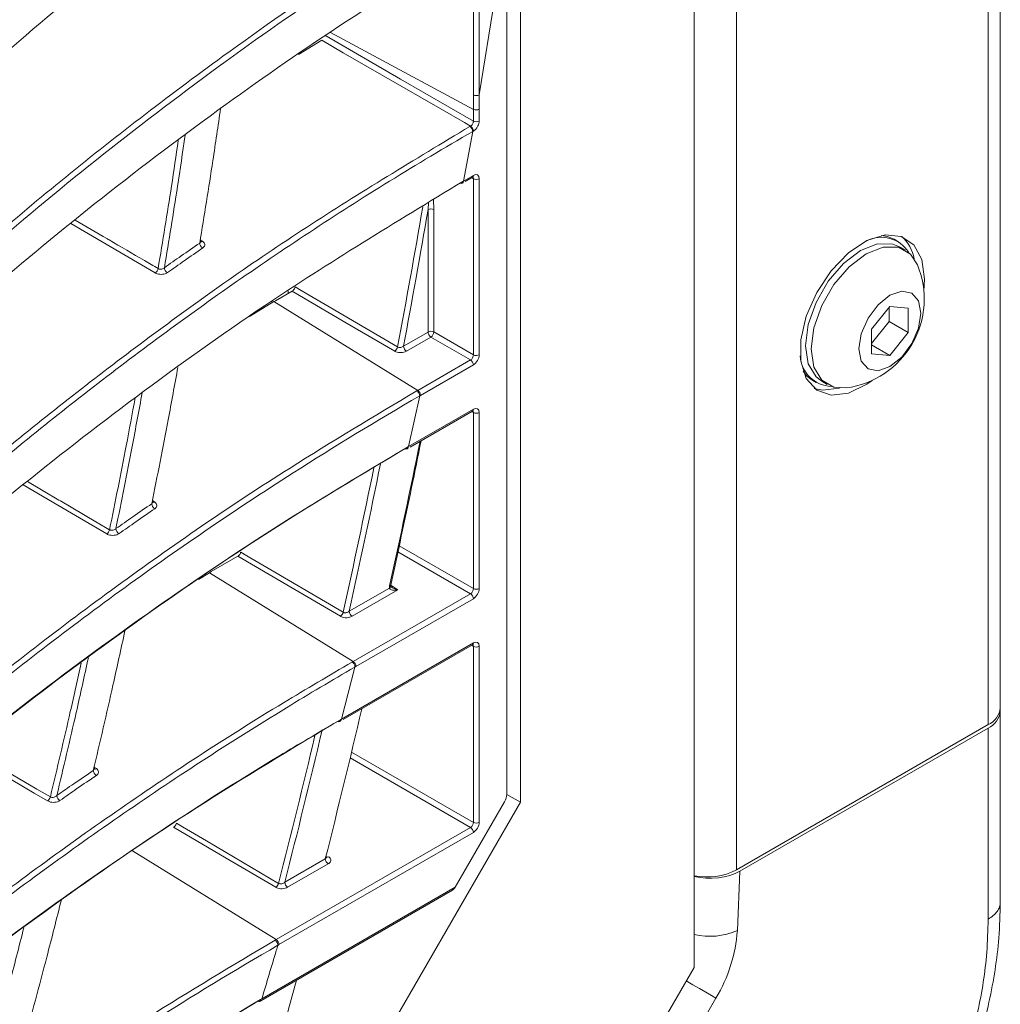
# Model space of a CAD drawing. Header units: millimetres. Extents: x 0 to 1118, y 0 to 864.
# Tile 243 of 256: x 309 to 321, y 663 to 675. Entities that reach past the tile are written whole.
import ezdxf

# ---------------------------------------------------------------- set-up
doc = ezdxf.new("R2010")
doc.units = ezdxf.units.MM

msp = doc.modelspace()

# ---------------------------------------------------------------- linework, layer by layer
at = {"color": 7, "linetype": 'Continuous', "lineweight": 15}
for p, q in [((320.6644, 712.941), (320.6644, 666.6023)), ((316.9712, 663.4702), (316.9712, 711.5699)), ((314.8749, 677.1895), (314.8749, 665.4638)), ((314.7111, 676.0386), (314.7111, 665.5556)), ((312.4799, 674.6544), (312.1983, 674.4833)), ((314.1815, 672.9515), (314.1898, 672.9563)), ((314.2106, 672.9514), (314.2977, 673.0017)), ((319.4284, 672.2286), (319.386, 672.2531)), ((319.5149, 672.1253), (319.4477, 672.1641)), ((312.1233, 671.6284), (311.9212, 671.5117)), ((312.0743, 671.6301), (312.0743, 671.6001)), ((311.9034, 671.5014), (311.6099, 671.3239)), ((311.869, 671.5014), (311.8879, 671.492)), ((311.9212, 671.5117), (311.9034, 671.5014)), ((319.3325, 671.4427), (319.1115, 671.1678)), ((319.3237, 671.261), (319.3237, 671.4317)), ((319.5535, 671.4229), (319.3325, 671.4427)), ((319.5535, 671.1283), (319.5535, 671.4229)), ((319.1116, 670.9971), (319.3237, 671.261)), ((319.3237, 671.261), (319.5535, 671.1283)), ((319.1115, 671.1678), (319.1115, 670.8732)), ((319.3325, 670.8534), (319.5535, 671.1283)), ((319.1115, 670.981), (319.3325, 670.8534)), ((319.1115, 670.8732), (319.3325, 670.8534)), ((318.4023, 670.5492), (318.4447, 670.5247)), ((318.5103, 670.5402), (318.5774, 670.5015)), ((313.5455, 669.7472), (314.2977, 670.1815)), ((311.4692, 668.4305), (311.1461, 668.2439)), ((311.1245, 668.2315), (310.9946, 668.1498)), ((311.1245, 668.2315), (311.1461, 668.2439)), ((312.737, 666.4601), (314.2977, 667.3612)), ((320.6644, 666.5615), (320.6644, 666.6023)), ((320.6644, 666.5615), (320.6644, 664.2549)), ((317.4824, 664.6459), (320.5179, 666.3982)), ((317.5241, 664.6291), (320.5179, 666.3574)), ((314.8749, 665.4638), (314.7111, 665.5565)), ((314.8749, 665.4638), (309.9903, 657.0036)), ((314.6852, 665.4685), (314.0903, 664.438)), ((311.7443, 663.0668), (314.0554, 664.401)), ((313.2156, 656.9654), (316.9712, 663.4702)), ((311.7074, 663.061), (311.0278, 662.6485))]:
    msp.add_line(p, q, dxfattribs=at)
at = {"color": 9, "linetype": 'Continuous', "lineweight": 0}
for p, q in [((320.5179, 666.3982), (320.5179, 712.7369)), ((317.4824, 710.9846), (317.4824, 664.6459)), ((314.3787, 673.9957), (314.711, 676.0385)), ((314.3093, 673.8214), (312.5846, 674.7498)), ((314.3788, 673.9959), (314.3788, 673.8221)), ((314.3093, 673.6799), (314.3093, 673.8214)), ((314.3788, 673.8221), (314.3788, 673.6806)), ((314.1898, 672.9563), (314.3, 673.5535)), ((314.2658, 673.614), (314.274, 673.6187)), ((314.3081, 673.5582), (314.3, 673.5535)), ((314.1898, 672.9563), (314.3081, 673.0246)), ((314.3093, 672.9831), (314.2858, 672.9949)), ((314.3093, 670.8596), (314.3093, 672.9831)), ((314.3788, 672.9838), (314.3788, 670.8603)), ((313.8274, 672.7295), (313.8311, 672.612)), ((313.7616, 671.135), (313.7616, 672.6113)), ((313.8311, 672.612), (313.8311, 671.1357)), ((311.0133, 672.2484), (311.0421, 672.2291)), ((311.9034, 671.5014), (313.6371, 670.4307)), ((313.4659, 670.9643), (313.7616, 671.135)), ((313.8311, 671.1357), (314.3093, 670.8596)), ((313.7958, 671.0745), (313.5001, 670.9038)), ((314.274, 670.7984), (313.7958, 671.0745)), ((313.6371, 670.4307), (314.274, 670.7984)), ((314.3081, 670.7379), (313.6712, 670.3702)), ((313.6271, 670.425), (313.6371, 670.4307)), ((313.5247, 669.7521), (313.6613, 670.3645)), ((313.6712, 670.3702), (313.6613, 670.3645)), ((313.5247, 669.7521), (314.3081, 670.2043)), ((314.3093, 670.1628), (314.2858, 670.1746)), ((314.3093, 668.0393), (314.3093, 670.1628)), ((314.3788, 670.1635), (314.3788, 668.04)), ((310.4368, 669.1032), (310.465, 669.0841)), ((313.4132, 668.5566), (314.3093, 668.0393)), ((314.274, 667.9781), (313.3977, 668.484)), ((311.0624, 668.1924), (311.0601, 668.1936)), ((312.8581, 667.1608), (311.1245, 668.2315)), ((312.811, 667.7659), (313.2959, 668.0458)), ((313.2959, 668.0458), (313.2987, 668.0729)), ((313.3121, 668.082), (313.3975, 668.0243)), ((313.3975, 668.0243), (312.8451, 667.7054)), ((312.8581, 667.1608), (314.274, 667.9781)), ((314.3081, 667.9176), (312.8923, 667.1003)), ((312.7162, 666.465), (314.3081, 667.3841)), ((314.3093, 667.3425), (314.2858, 667.3543)), ((314.3093, 665.219), (314.3093, 667.3425)), ((314.3788, 667.3432), (314.3788, 665.2197)), ((312.8463, 667.1539), (312.8581, 667.1608)), ((312.8923, 667.1003), (312.8805, 667.0935)), ((312.7162, 666.465), (312.8805, 667.0935)), ((320.5179, 664.0511), (320.5179, 666.3574)), ((312.8391, 666.0678), (314.3093, 665.219)), ((314.274, 665.1578), (312.8219, 665.9961)), ((309.7329, 665.8864), (309.7608, 665.8676)), ((311.9297, 663.8045), (314.274, 665.1578)), ((314.3081, 665.0973), (311.9638, 663.744)), ((311.9297, 663.8045), (310.1961, 664.8752)), ((312.0341, 664.4971), (312.5225, 664.779)), ((312.5566, 664.7185), (312.0683, 664.4366)), ((317.5241, 664.6291), (317.4926, 663.9159)), ((311.756, 663.0904), (314.0903, 664.438)), ((311.9157, 663.7964), (311.9297, 663.8045)), ((311.9638, 663.744), (311.9497, 663.7358)), ((317.2349, 663.0988), (313.7158, 657.0036))]:
    msp.add_line(p, q, dxfattribs=at)
at = {"color": 9, "linetype": 'Continuous', "lineweight": 0, "flags": 128}
for points in [[(312.5152, 674.7156), (313.4312, 674.1868), (314.3093, 673.6799)], [(314.274, 673.6187), (314.2009, 673.6609), (313.9085, 673.8297), (312.7391, 674.5048), (312.4799, 674.6544)], [(314.3093, 673.8214), (314.3093, 673.903), (314.3093, 673.9949)], [(310.4711, 671.8476), (310.3052, 671.9446), (309.8787, 672.1941), (309.4541, 672.4424)], [(313.3597, 670.9043), (312.7598, 671.2556), (312.1233, 671.6284)], [(312.1577, 671.6794), (312.2302, 671.6368), (312.5206, 671.4668), (313.394, 670.9552)], [(309.8861, 668.6991), (309.722, 668.7954), (309.2943, 669.0462), (308.8769, 669.2909)], [(308.9285, 669.3311), (309.3085, 669.1083), (309.3286, 669.0965), (309.7563, 668.8457), (309.9205, 668.7494)], [(312.704, 667.7054), (312.1048, 668.0573), (311.4692, 668.4305)], [(311.5031, 668.4794), (311.5756, 668.4368), (311.8655, 668.2666), (312.7379, 667.7543)], [(309.172, 665.4782), (309.0099, 665.5735), (308.5807, 665.8258), (308.1792, 666.0618)], [(308.2283, 666.101), (308.5945, 665.8856), (308.6145, 665.8739), (309.0437, 665.6216), (309.2058, 665.5262)], [(310.7262, 665.2088), (310.7986, 665.1662), (311.0882, 664.9957), (311.9595, 664.4829)], [(311.9261, 664.4361), (311.3276, 664.7884), (310.6928, 665.162)], [(317.2349, 663.0988), (317.1793, 663.1309), (317.1123, 663.1696), (317.0364, 663.2134), (316.9546, 663.2607), (316.8763, 663.3059)]]:
    msp.add_lwpolyline(points, dxfattribs=at)
at = {"color": 7, "linetype": 'Continuous', "lineweight": 15, "flags": 128}
for points in [[(319.742, 671.6311), (319.7515, 671.7736), (319.7181, 672.0101), (319.6209, 672.187), (319.4686, 672.2886), (319.2747, 672.306), (319.0563, 672.2375), (318.833, 672.0892), (318.6245, 671.8744), (318.4494, 671.6121), (318.3233, 671.3256), (318.2573, 671.0403), (318.2573, 670.7817), (318.3233, 670.5727), (318.4494, 670.4319), (318.6245, 670.3717), (318.833, 670.3976), (319.0563, 670.5072), (319.119, 670.5519)], [(319.2296, 672.2985), (319.303, 672.287), (319.386, 672.2531)], [(318.5103, 670.5402), (318.4427, 670.5926), (318.3485, 670.7516), (318.3161, 670.9695), (318.3485, 671.2247), (318.4427, 671.4925), (318.5893, 671.7465), (318.7741, 671.9619), (318.979, 672.1177), (319.1838, 672.1985), (319.3686, 672.1964), (319.4477, 672.1641)], [(318.8084, 670.4615), (318.6565, 670.4691), (318.5098, 670.5538), (318.4157, 670.7129), (318.3832, 670.9307), (318.4157, 671.186), (318.5098, 671.4537), (318.6565, 671.7077), (318.8413, 671.9232), (319.0461, 672.0789), (319.251, 672.1597), (319.4358, 672.1576), (319.5825, 672.0729), (319.6649, 671.9453)], [(319.7057, 671.3635), (319.6773, 671.1822), (319.5964, 670.9957), (319.4753, 670.8324), (319.3325, 670.7171), (319.1897, 670.6675), (319.0686, 670.691), (318.9877, 670.7841), (318.9593, 670.9326), (318.9877, 671.1139), (319.0686, 671.3004), (319.1897, 671.4638), (319.3325, 671.579), (319.4753, 671.6286), (319.5964, 671.6051), (319.6773, 671.512), (319.7057, 671.3635)], [(318.4023, 670.5492), (318.3313, 670.6041), (318.2848, 670.6619)], [(318.4186, 670.4549), (318.5185, 670.4329), (318.7253, 670.4583)]]:
    msp.add_lwpolyline(points, dxfattribs=at)
at = {"color": 9, "linetype": 'Continuous', "lineweight": 0}
for centre, radius, start, end in [((314.3434, 673.8907), 0.0772, 243.84954, 297.29954), ((314.3434, 673.7492), 0.0772, 243.84954, 297.29954), ((314.231, 673.5546), 0.0772, 2.69482, 56.1516), ((314.2843, 673.0216), 0.024, 304.07664, 7.23213), ((314.3434, 673.0524), 0.0772, 243.84954, 297.29954), ((215.8648, 689.3342), 99.2458, 349.328001, 350.320342), ((215.7406, 689.36), 99.4416, 349.339432, 350.303572), ((313.7971, 672.5426), 0.0772, 63.85099, 117.30813), ((311.0783, 672.2119), 0.0714, 182.4772, 241.28641), ((311.0278, 672.2501), 0.0255, 240.56167, 304.22313), ((310.4243, 671.9163), 0.0831, 304.25861, 348.73481), ((310.6514, 671.9134), 0.0706, 182.42342, 241.99729), ((313.7971, 671.0664), 0.0772, 63.85099, 117.30813), ((313.8388, 671.1386), 0.0772, 182.68904, 236.15289), ((313.7494, 671.142), 0.0819, 304.45602, 355.54274), ((313.3127, 670.9729), 0.0831, 304.34994, 347.70771), ((313.5431, 670.9679), 0.0772, 182.68904, 236.15289), ((314.231, 670.7343), 0.0772, 2.69405, 56.15298), ((314.3434, 670.9289), 0.0772, 243.84954, 297.29954), ((313.5941, 670.3666), 0.0772, 2.69405, 56.15298), ((314.2843, 670.2013), 0.024, 304.12199, 7.18964), ((314.3434, 670.2322), 0.0772, 243.84954, 297.29954), ((210.9027, 690.5169), 104.8268, 347.636963, 348.610764), ((210.9861, 690.2877), 104.217, 347.513157, 348.493042), ((310.5004, 669.0664), 0.0715, 182.27309, 241.15674), ((310.4507, 669.1052), 0.0255, 240.54037, 304.22361), ((310.0674, 668.7654), 0.0707, 182.20499, 241.86258), ((309.8394, 668.7679), 0.0831, 304.20179, 347.17973), ((313.2977, 668.0885), 0.0156, 273.57659, 337.95256), ((314.231, 667.914), 0.0772, 2.69405, 56.15298), ((314.3434, 668.1086), 0.0772, 243.84954, 297.29954), ((312.6572, 667.7741), 0.083, 304.26676, 346.25761), ((312.8881, 667.7695), 0.0772, 182.68848, 236.15345), ((314.2843, 667.381), 0.024, 304.12199, 7.18964), ((314.3434, 667.4119), 0.0772, 243.84954, 297.29954), ((312.8151, 667.0966), 0.0772, 2.69405, 56.15298), ((206.2334, 691.3749), 109.0926, 345.729114, 346.694428), ((309.7953, 665.8491), 0.0716, 182.08148, 240.97362), ((309.7465, 665.8886), 0.0255, 240.2755, 304.24228), ((309.1254, 665.5469), 0.083, 304.14004, 345.60024), ((309.3543, 665.5449), 0.0708, 181.96754, 241.70449), ((314.3434, 665.2883), 0.0772, 243.84954, 297.29954), ((314.231, 665.0937), 0.0772, 2.69461, 56.15242), ((312.5996, 664.7827), 0.0772, 182.68848, 236.15345), ((312.5494, 664.8253), 0.0255, 240.14532, 304.45056), ((311.8795, 664.5047), 0.0829, 304.18999, 344.7726), ((312.1113, 664.5007), 0.0772, 182.68848, 236.15345), ((317.1622, 664.6466), 0.8019, 256.21787, 294.33022), ((315.6513, 664.0474), 1.846, 329.07902, 355.91427), ((311.8867, 663.7404), 0.0772, 2.69461, 56.15242)]:
    msp.add_arc(centre, radius, start, end, dxfattribs=at)
at = {"color": 7, "linetype": 'Continuous', "lineweight": 15}
for centre, radius, start, end in [((314.1601, 672.9479), 0.0217, 233.81726, 9.66163), ((319.2285, 671.8876), 0.3899, 32.02363, 116.77523), ((319.1538, 671.9289), 0.4809, 10.7841, 47.97715), ((318.6652, 671.5333), 1.0813, 277.60709, 22.39829), ((318.64, 670.8683), 0.3899, 183.2309, 267.98188), ((313.4929, 669.7424), 0.0217, 233.8135, 9.658), ((211.0721, 690.2727), 104.1987, 347.525851, 348.526756), ((313.2846, 668.0692), 0.026, 295.82141, 356.63386), ((206.2058, 691.5793), 109.6426, 345.851655, 346.825835), ((320.4142, 666.6273), 0.2514, 294.37106, 354.30969), ((320.4142, 666.5865), 0.2514, 294.37106, 354.30969), ((312.6823, 666.4542), 0.0217, 233.82331, 9.62868), ((206.3827, 691.3416), 109.0085, 345.743697, 346.729433), ((317.1284, 665.3317), 0.7718, 258.24638, 297.30489), ((201.6513, 692.7729), 114.3807, 344.11329, 345.075511), ((311.7202, 663.0785), 0.0217, 233.8245, 9.62379)]:
    msp.add_arc(centre, radius, start, end, dxfattribs=at)
at = {"color": 9, "linetype": 'Continuous', "lineweight": 0}
for centre, major_axis, ratio, start_param, end_param in [((314.308, 672.9429), (0.0501, 0.0867), 0.5766787, 5.4983151, 7.0678934), ((314.2727, 672.9633), (0.0277, 0.0419), 0.5739028, 5.5326809, 6.3506684), ((314.2727, 670.84), (0.025, 0.0433), 0.6197645, 3.9275146, 5.4970929), ((314.308, 670.8196), (0.05, 0.0866), 0.5780852, 3.9275183, 5.4970967), ((314.2727, 670.143), (0.0277, 0.0419), 0.5739028, 5.5326809, 6.3506684), ((314.308, 670.1226), (0.0501, 0.0867), 0.5766787, 5.4983151, 7.0678934), ((314.2727, 668.0197), (0.025, 0.0433), 0.6197645, 3.9275146, 5.4970929), ((314.308, 667.9993), (0.05, 0.0866), 0.5780852, 3.9275183, 5.4970967), ((314.2727, 667.3227), (0.0277, 0.0419), 0.5739028, 5.5326809, 6.3506684), ((314.308, 667.3023), (0.0501, 0.0867), 0.5766787, 5.4983151, 7.0678934), ((314.2727, 665.1994), (0.025, 0.0433), 0.6197645, 3.9275146, 5.4970929), ((314.308, 665.179), (0.05, 0.0866), 0.5780852, 3.9275183, 5.4970967)]:
    msp.add_ellipse(centre, major_axis=major_axis, ratio=ratio, start_param=start_param, end_param=end_param, dxfattribs=at)
at = {"color": 7, "linetype": 'Continuous', "lineweight": 15}
for centre, major_axis, ratio, start_param, end_param in [((314.6227, 665.5046), (0.0625, 0.1083), 0.5777031, 4.7117715, 5.4970722), ((317.1706, 664.8332), (0.5003, 0.0006), 0.5772866, 4.3017758, 5.496416), ((314.0567, 664.4594), (0.0341, 0.062), 0.5625766, 3.8908255, 4.6763049)]:
    msp.add_ellipse(centre, major_axis=major_axis, ratio=ratio, start_param=start_param, end_param=end_param, dxfattribs=at)
at = {"color": 9, "linetype": 'Continuous', "lineweight": 0}
for points, knots in [([(300.6729, 674.0224), (300.6729, 674.0224), (300.9921, 674.9439), (302.5079, 676.6432), (304.1986, 678.9413), (305.9793, 680.8828), (307.6042, 682.5123), (309.2557, 683.9988), (310.9068, 685.3452), (312.5334, 686.5593), (313.7109, 687.3235), (314.2994, 687.7055)], [0, 0, 0, 0, 0.0000005, 0.1775195, 0.3550383, 0.4734356, 0.5918817, 0.7102584, 0.8068363, 0.9034575, 1, 1, 1, 1]), ([(314.3349, 687.6459), (313.893, 687.3615), (313.0093, 686.7926), (311.3427, 685.5993), (309.6957, 684.2873), (308.0863, 682.8564), (306.4095, 681.2454), (304.4926, 679.1732), (302.4353, 676.6129), (301.2912, 674.854), (300.7181, 673.973)], [0, 0, 0, 0, 0.07221294, 0.14443005, 0.28968129, 0.37828929, 0.46690013, 0.64491344, 0.82214146, 1, 1, 1, 1]), ([(300.6798, 671.1982), (300.6798, 671.1982), (301.1946, 672.0897), (302.4208, 673.8335), (304.2185, 676.1152), (305.9789, 678.0601), (307.6074, 679.6892), (309.257, 681.1763), (310.9079, 682.5232), (312.5341, 683.738), (313.7114, 684.5027), (314.2999, 684.8849)], [0, 0, 0, 0, 0.0000006, 0.1775047, 0.3550089, 0.4733957, 0.5918318, 0.7101981, 0.8067962, 0.9034372, 1, 1, 1, 1]), ([(314.3354, 684.8252), (313.8936, 684.5406), (313.01, 683.9713), (311.3436, 682.7772), (309.6971, 681.4645), (308.0883, 680.033), (306.4123, 678.4216), (304.4966, 676.3489), (302.4406, 673.7881), (301.2976, 672.0288), (300.7251, 671.1476)], [0, 0, 0, 0, 0.0722281, 0.1444603, 0.2897416, 0.3783421, 0.4669454, 0.6449431, 0.8221559, 1, 1, 1, 1]), ([(301.056, 669.1102), (301.056, 669.1102), (301.5708, 670.0017), (302.8967, 671.7232), (304.751, 673.9887), (306.5795, 675.913), (308.2644, 677.5234), (310.1012, 679.0951), (312.0819, 680.6271), (313.5575, 681.5873), (314.2953, 682.0673)], [0, 0, 0, 0, 0.0000006, 0.1863328, 0.3726608, 0.4969604, 0.6213135, 0.7455859, 0.8728077, 1, 1, 1, 1]), ([(314.3306, 682.0074), (313.5953, 681.5287), (312.1214, 680.5692), (310.305, 679.165), (308.7609, 677.8605), (307.0265, 676.2693), (305.0403, 674.2183), (302.9026, 671.6794), (301.7022, 669.9329), (301.101, 669.0581)], [0, 0, 0, 0, 0.126902, 0.2543603, 0.3473657, 0.4403747, 0.6272886, 0.8133123, 1, 1, 1, 1]), ([(301.4934, 664.7339), (301.4934, 664.734), (302.0082, 665.6254), (303.546, 667.2954), (305.5223, 669.5234), (307.4972, 671.4005), (309.307, 672.966), (311.067, 674.3198), (312.7242, 675.4785), (313.7603, 676.1172), (314.2783, 676.4365)], [0, 0, 0, 0, 0.0000007, 0.2027064, 0.4053978, 0.5406877, 0.6760412, 0.8112852, 0.9056473, 1, 1, 1, 1]), ([(314.313, 676.3762), (313.7961, 676.0574), (312.7612, 675.4191), (311.2794, 674.383), (309.8366, 673.2884), (308.4408, 672.1321), (307.1163, 670.9448), (305.4501, 669.3286), (303.5221, 667.2562), (302.1999, 665.5391), (301.5376, 664.6791)], [0, 0, 0, 0, 0.0942162, 0.1886584, 0.289828, 0.3910036, 0.4927759, 0.5945507, 0.796908, 1, 1, 1, 1]), ([(314.3093, 673.9949), (314.3093, 674.1057), (314.3094, 674.3853), (314.3098, 674.9878), (314.3106, 675.4793), (314.3112, 675.8023)], [0, 0, 0, 0, 0.1839082, 0.4637298, 1, 1, 1, 1]), ([(314.381, 675.8031), (314.3804, 675.4802), (314.3795, 674.9886), (314.379, 674.386), (314.3788, 674.1064), (314.3788, 673.9956), (314.3788, 673.9956)], [0, 0, 0, 0, 0.5362732, 0.8160936, 0.9999933, 1, 1, 1, 1]), ([(314.3788, 673.9959), (314.3737, 673.9935), (314.3637, 673.9889), (314.3443, 673.9866), (314.3248, 673.9883), (314.3145, 673.9927), (314.3093, 673.9949)], [0, 0, 0, 0, 0.2500059, 0.4999703, 0.749925, 1, 1, 1, 1]), ([(314.3093, 673.6799), (314.3091, 673.675), (314.3085, 673.6652), (314.3026, 673.6494), (314.2936, 673.635), (314.2835, 673.6245), (314.2767, 673.6203), (314.274, 673.6187)], [0, 0, 0, 0, 0.21488317, 0.42956907, 0.64404992, 0.85856341, 1, 1, 1, 1]), ([(314.3081, 673.5582), (314.3133, 673.5616), (314.3264, 673.5702), (314.3463, 673.5914), (314.3642, 673.6202), (314.3764, 673.6517), (314.378, 673.671), (314.3788, 673.6806)], [0, 0, 0, 0, 0.1412898, 0.3558724, 0.5704708, 0.7852375, 1, 1, 1, 1]), ([(301.5604, 662.4452), (301.5604, 662.4452), (301.947, 663.1148), (303.1701, 664.3509), (304.8198, 666.2304), (306.6977, 668.0368), (308.5664, 669.6664), (310.4365, 671.1205), (312.2657, 672.4118), (313.5994, 673.2134), (314.2658, 673.614)], [0, 0, 0, 0, 0.0000007, 0.157668, 0.31533, 0.4715222, 0.627699, 0.7518002, 0.8759689, 1, 1, 1, 1]), ([(314.3, 673.5535), (314.3, 673.5535), (313.6206, 673.1613), (312.3081, 672.348), (310.4723, 671.0623), (308.6072, 669.6072), (306.7339, 667.9799), (304.8777, 666.1694), (303.1527, 664.308), (302.1203, 663.0287), (301.6041, 662.3891)], [0, 0, 0, 0, 0.0000006, 0.1240072, 0.2481511, 0.3722274, 0.5284147, 0.684617, 0.8423059, 1, 1, 1, 1]), ([(314.3, 673.5535), (314.2995, 673.559), (314.2985, 673.5701), (314.2906, 673.5879), (314.2794, 673.6039), (314.2704, 673.6106), (314.2659, 673.614)], [0, 0, 0, 0, 0.2500018, 0.4999417, 0.7499483, 1, 1, 1, 1]), ([(310.5058, 671.9), (310.5609, 672.2325), (310.6465, 672.7494), (310.7224, 673.2631), (310.7495, 673.4465)], [0, 0, 0, 0, 0.6430263, 1, 1, 1, 1]), ([(310.832, 673.5088), (310.8016, 673.3026), (310.7232, 672.7717), (310.6349, 672.2373), (310.5808, 671.9105)], [0, 0, 0, 0, 0.38829506, 1, 1, 1, 1]), ([(313.7616, 672.6113), (313.7636, 672.634), (313.7659, 672.6608), (313.7676, 672.688), (313.7678, 672.6921)], [0, 0, 0, 0, 0.8474045, 1, 1, 1, 1]), ([(309.5057, 672.4849), (309.6349, 672.4094), (309.7708, 672.33), (310.0488, 672.1673), (310.253, 672.0479), (310.4505, 671.9324), (310.5058, 671.9)], [0, 0, 0, 0, 0.3873403, 0.4075947, 0.8340845, 1, 1, 1, 1]), ([(310.5808, 671.9105), (310.6483, 671.9581), (310.7895, 672.058), (310.9323, 672.157), (311.007, 672.2088)], [0, 0, 0, 0, 0.4773415, 1, 1, 1, 1]), ([(311.019, 672.2306), (311.0188, 672.2286), (311.0182, 672.2221), (311.013, 672.2147), (311.0081, 672.2099), (311.007, 672.2088)], [0, 0, 0, 0, 0.2653435, 0.8243992, 1, 1, 1, 1]), ([(311.044, 672.1493), (311.0462, 672.1509), (311.0555, 672.1578), (311.0665, 672.1722), (311.0697, 672.1924), (311.0623, 672.2126), (311.0488, 672.2236), (311.0421, 672.2291)], [0, 0, 0, 0, 0.0742465, 0.3106742, 0.5424285, 0.7711356, 1, 1, 1, 1]), ([(311.044, 672.1493), (310.9694, 672.0975), (310.8267, 671.9985), (310.6856, 671.8987), (310.6182, 671.8511)], [0, 0, 0, 0, 0.5226461, 1, 1, 1, 1]), ([(310.4711, 671.8476), (310.4782, 671.8441), (310.4942, 671.8361), (310.5255, 671.8298), (310.5602, 671.8299), (310.5935, 671.8368), (310.61, 671.8463), (310.6182, 671.8511)], [0, 0, 0, 0, 0.1648411, 0.3691785, 0.5778726, 0.7889688, 1, 1, 1, 1]), ([(310.5808, 671.9105), (310.5766, 671.907), (310.5681, 671.9002), (310.551, 671.894), (310.5333, 671.892), (310.5174, 671.8941), (310.5094, 671.8982), (310.5058, 671.9)], [0, 0, 0, 0, 0.21722, 0.4316834, 0.6395745, 0.8396614, 1, 1, 1, 1]), ([(313.3597, 670.9043), (313.3639, 670.902), (313.3766, 670.8953), (313.4032, 670.888), (313.438, 670.8859), (313.4727, 670.8909), (313.4909, 670.8995), (313.5001, 670.9038)], [0, 0, 0, 0, 0.10720278, 0.32350745, 0.54630207, 0.7732407, 1, 1, 1, 1]), ([(313.4659, 670.9643), (313.4612, 670.9609), (313.4517, 670.9542), (313.4339, 670.9487), (313.4161, 670.9476), (313.4024, 670.9506), (313.3961, 670.954), (313.394, 670.9552)], [0, 0, 0, 0, 0.2353697, 0.4661498, 0.6867116, 0.8964829, 1, 1, 1, 1]), ([(301.5292, 660.0889), (301.5292, 660.0889), (302.0439, 660.9804), (303.8092, 662.5885), (305.9169, 664.7671), (308.0442, 666.5798), (309.9815, 668.0779), (311.8459, 669.3626), (313.1118, 670.1176), (313.6271, 670.425)], [0, 0, 0, 0, 0.00000077, 0.22500088, 0.44997217, 0.59917775, 0.74846201, 0.89759233, 1, 1, 1, 1]), ([(313.6613, 670.3645), (313.6608, 670.37), (313.6597, 670.3811), (313.6519, 670.3989), (313.6407, 670.4149), (313.6317, 670.4216), (313.6271, 670.425)], [0, 0, 0, 0, 0.2500011, 0.4999403, 0.7499462, 1, 1, 1, 1]), ([(313.6613, 670.3645), (313.6613, 670.3645), (313.1379, 670.0624), (311.8874, 669.299), (310.0183, 668.019), (308.08, 666.5212), (305.9743, 664.7045), (303.7514, 662.5542), (302.2987, 660.8724), (301.5723, 660.0315)], [0, 0, 0, 0, 0.00000069, 0.10237147, 0.2514906, 0.40076392, 0.54995882, 0.77496492, 1, 1, 1, 1]), ([(309.9205, 668.7494), (309.9887, 669.0877), (310.096, 669.6198), (310.1935, 670.1492), (310.229, 670.3421)], [0, 0, 0, 0, 0.63561259, 1, 1, 1, 1]), ([(310.3138, 670.4034), (310.2741, 670.1872), (310.1737, 669.6418), (310.0633, 669.0936), (309.9967, 668.7627)], [0, 0, 0, 0, 0.39632995, 1, 1, 1, 1]), ([(309.9967, 668.7627), (310.0646, 668.8104), (310.2078, 668.9111), (310.3528, 669.011), (310.429, 669.0635)], [0, 0, 0, 0, 0.4738366, 1, 1, 1, 1]), ([(310.466, 669.0038), (310.3898, 668.9512), (310.245, 668.8514), (310.1018, 668.7507), (310.034, 668.703)], [0, 0, 0, 0, 0.5261532, 1, 1, 1, 1]), ([(310.4417, 669.0863), (310.4415, 669.0844), (310.4407, 669.0779), (310.4354, 669.0702), (310.4303, 669.0649), (310.429, 669.0635)], [0, 0, 0, 0, 0.2311057, 0.8025791, 1, 1, 1, 1]), ([(310.466, 669.0038), (310.4684, 669.0056), (310.478, 669.0127), (310.4891, 669.0274), (310.4923, 669.0477), (310.485, 669.0678), (310.4717, 669.0787), (310.465, 669.0841)], [0, 0, 0, 0, 0.0815772, 0.3186348, 0.5485733, 0.7741999, 1, 1, 1, 1]), ([(309.9967, 668.7627), (309.9922, 668.7589), (309.9834, 668.7515), (309.9658, 668.7445), (309.9476, 668.7419), (309.9317, 668.7437), (309.9238, 668.7477), (309.9205, 668.7494)], [0, 0, 0, 0, 0.2233664, 0.4429283, 0.6527928, 0.8506076, 1, 1, 1, 1]), ([(309.8861, 668.6991), (309.8929, 668.6958), (309.9084, 668.6879), (309.9395, 668.6815), (309.9747, 668.6815), (310.0087, 668.6884), (310.0256, 668.6981), (310.034, 668.703)], [0, 0, 0, 0, 0.15592732, 0.36014178, 0.571093, 0.78558011, 1, 1, 1, 1]), ([(313.3975, 668.0243), (313.3972, 668.0242), (313.3879, 668.0227), (313.3661, 668.0202), (313.3367, 668.0208), (313.3131, 668.0265), (313.302, 668.0336), (313.2971, 668.0399), (313.2964, 668.0435), (313.2959, 668.0458)], [0, 0, 0, 0, 0.008066, 0.231562, 0.5458581, 0.7564961, 0.8857914, 0.9282547, 1, 1, 1, 1]), ([(313.3244, 668.0551), (313.3277, 668.0527), (313.3416, 668.0427), (313.3667, 668.0331), (313.3881, 668.0265), (313.3972, 668.0244), (313.3975, 668.0243)], [0, 0, 0, 0, 0.1482547, 0.6386931, 0.9874882, 1, 1, 1, 1]), ([(312.704, 667.7054), (312.7079, 667.7033), (312.7203, 667.6967), (312.7467, 667.6893), (312.7818, 667.6872), (312.8172, 667.6922), (312.8358, 667.701), (312.8451, 667.7054)], [0, 0, 0, 0, 0.0996306, 0.314816, 0.5393107, 0.7697618, 1, 1, 1, 1]), ([(312.7379, 667.7543), (312.7398, 667.7533), (312.746, 667.7498), (312.7597, 667.7471), (312.7779, 667.7486), (312.7963, 667.755), (312.8061, 667.7622), (312.811, 667.7659)], [0, 0, 0, 0, 0.0947024, 0.3008374, 0.5222578, 0.7580505, 1, 1, 1, 1]), ([(301.4013, 657.6642), (301.4013, 657.6642), (301.7206, 658.5857), (303.8946, 660.114), (305.9356, 662.2516), (308.0905, 663.9703), (309.9704, 665.3565), (311.5797, 666.4096), (312.5692, 666.9911), (312.8463, 667.1539)], [0, 0, 0, 0, 0.0000007, 0.24289, 0.4857398, 0.6374944, 0.789326, 0.9410053, 1, 1, 1, 1]), ([(309.2058, 665.5262), (309.2874, 665.8698), (309.4156, 666.4092), (309.5338, 666.9463), (309.5768, 667.1413)], [0, 0, 0, 0, 0.637028, 1, 1, 1, 1]), ([(309.6648, 667.2059), (309.6164, 666.9857), (309.4946, 666.4324), (309.3629, 665.8769), (309.2836, 665.5424)], [0, 0, 0, 0, 0.3979303, 1, 1, 1, 1]), ([(312.8804, 667.0934), (312.8799, 667.099), (312.8789, 667.11), (312.8711, 667.1278), (312.8598, 667.1438), (312.8508, 667.1506), (312.8463, 667.1539)], [0, 0, 0, 0, 0.2500025, 0.4999431, 0.7499503, 1, 1, 1, 1]), ([(312.8804, 667.0934), (312.8804, 667.0934), (312.6011, 666.9322), (311.618, 666.3473), (310.008, 665.2966), (308.1221, 663.9118), (306.0085, 662.1855), (303.7271, 660.0978), (302.205, 658.4364), (301.4439, 657.6057)], [0, 0, 0, 0, 0.0000007, 0.0589731, 0.2106357, 0.362451, 0.5141891, 0.757075, 1, 1, 1, 1]), ([(309.2836, 665.5424), (309.3522, 665.5903), (309.498, 665.6921), (309.6456, 665.793), (309.7237, 665.8465)], [0, 0, 0, 0, 0.470323, 1, 1, 1, 1]), ([(309.7372, 665.8703), (309.737, 665.8686), (309.7361, 665.8621), (309.7306, 665.854), (309.7252, 665.8481), (309.7237, 665.8465)], [0, 0, 0, 0, 0.1945098, 0.7758232, 1, 1, 1, 1]), ([(309.7605, 665.7865), (309.7633, 665.7886), (309.7733, 665.7959), (309.7845, 665.811), (309.7877, 665.8313), (309.7805, 665.8513), (309.7674, 665.8621), (309.7608, 665.8676)], [0, 0, 0, 0, 0.0910016, 0.3286646, 0.5562149, 0.7780256, 1, 1, 1, 1]), ([(309.7605, 665.7865), (309.6825, 665.7331), (309.535, 665.6321), (309.3893, 665.5304), (309.3208, 665.4825)], [0, 0, 0, 0, 0.529666, 1, 1, 1, 1]), ([(309.172, 665.4782), (309.1783, 665.475), (309.1933, 665.4673), (309.224, 665.4607), (309.2598, 665.4605), (309.2947, 665.4676), (309.3121, 665.4775), (309.3208, 665.4825)], [0, 0, 0, 0, 0.1447264, 0.3487367, 0.5624302, 0.781285, 1, 1, 1, 1]), ([(309.2836, 665.5424), (309.2789, 665.5383), (309.2695, 665.5302), (309.2512, 665.5223), (309.2325, 665.5191), (309.2166, 665.5208), (309.209, 665.5247), (309.2058, 665.5262)], [0, 0, 0, 0, 0.23087997, 0.45675873, 0.6688869, 0.86383635, 1, 1, 1, 1]), ([(312.5566, 664.7185), (312.5618, 664.722), (312.5749, 664.7305), (312.5873, 664.7477), (312.5905, 664.768), (312.5834, 664.788), (312.5703, 664.7988), (312.5638, 664.8042)], [0, 0, 0, 0, 0.1487952, 0.3733046, 0.5864358, 0.793077, 1, 1, 1, 1]), ([(312.0341, 664.4971), (312.0289, 664.4931), (312.0187, 664.4852), (311.9997, 664.478), (311.9809, 664.4759), (311.9673, 664.4786), (311.9613, 664.4819), (311.9595, 664.4829)], [0, 0, 0, 0, 0.24968392, 0.49150375, 0.71394139, 0.9156586, 1, 1, 1, 1]), ([(311.9261, 664.4361), (311.9297, 664.4342), (311.9417, 664.4277), (311.9677, 664.4202), (312.0034, 664.4179), (312.0396, 664.4231), (312.0587, 664.4321), (312.0683, 664.4366)], [0, 0, 0, 0, 0.0902468, 0.304084, 0.5306388, 0.7654539, 1, 1, 1, 1]), ([(320.6644, 664.2548), (320.6625, 664.2359), (320.6588, 664.1982), (320.6289, 664.1439), (320.5834, 664.0933), (320.5397, 664.0651), (320.5178, 664.051)], [0, 0, 0, 0, 0.2499943, 0.5000039, 0.7500047, 1, 1, 1, 1]), ([(317.1285, 658.1805), (317.4097, 658.366), (317.8911, 658.6833), (318.5337, 659.3298), (319.0603, 659.9783), (319.5208, 660.6891), (319.903, 661.4334), (320.2004, 662.1837), (320.4061, 662.9315), (320.5051, 663.5587), (320.5144, 663.9182), (320.5178, 664.051)], [0, 0, 0, 0, 0.1584128, 0.2711135, 0.3838358, 0.4991895, 0.6083335, 0.7174773, 0.8267511, 0.9360043, 1, 1, 1, 1]), ([(308.8869, 663.9487), (308.828, 663.7186), (308.683, 663.1521), (308.528, 662.584), (308.4359, 662.2466)], [0, 0, 0, 0, 0.40609379, 1, 1, 1, 1]), ([(301.1785, 655.17), (301.1785, 655.17), (302.2792, 655.8055), (303.3039, 657.5922), (305.6364, 659.3882), (307.4546, 660.8486), (308.8923, 661.8846), (310.3665, 662.8751), (311.3993, 663.4893), (311.9157, 663.7964)], [0, 0, 0, 0, 0.0000008, 0.2529785, 0.5059848, 0.6325401, 0.759089, 0.87955, 1, 1, 1, 1]), ([(311.9498, 663.7359), (311.9493, 663.7414), (311.9483, 663.7525), (311.9404, 663.7703), (311.9292, 663.7863), (311.9202, 663.793), (311.9157, 663.7964)], [0, 0, 0, 0, 0.2500025, 0.4999431, 0.7499503, 1, 1, 1, 1]), ([(311.9498, 663.7359), (311.9498, 663.7359), (311.4262, 663.4336), (310.406, 662.8123), (308.9273, 661.8253), (307.4968, 660.7867), (305.6557, 659.3371), (303.5059, 657.4618), (301.9822, 655.8942), (301.2204, 655.1105)], [0, 0, 0, 0, 0.0000012, 0.1204207, 0.2408512, 0.3673947, 0.4939451, 0.7469754, 1, 1, 1, 1]), ([(311.756, 663.0905), (311.8148, 663.2853), (311.8799, 663.5005), (311.9437, 663.7155), (311.9497, 663.7358)], [0, 0, 0, 0, 0.9054495, 1, 1, 1, 1])]:
    msp.add_open_spline(points, degree=3, knots=knots, dxfattribs=at)
at = {"color": 7, "linetype": 'Continuous', "lineweight": 15}
for points, knots in [([(314.2999, 687.09), (313.8577, 686.8052), (312.9733, 686.2354), (311.3054, 685.0402), (309.6576, 683.7264), (308.0473, 682.2939), (306.3713, 680.6812), (304.4462, 678.6089), (302.4227, 676.0398), (301.1955, 674.2961), (300.6798, 673.403), (300.6798, 673.403)], [0, 0, 0, 0, 0.0722423, 0.1444889, 0.2897985, 0.3783953, 0.4669946, 0.6449843, 0.8221763, 0.9999994, 1, 1, 1, 1]), ([(300.7251, 673.4349), (301.2955, 674.313), (302.4383, 676.0723), (304.4908, 678.6293), (306.4071, 680.7032), (308.0824, 682.3148), (309.691, 683.7462), (311.3371, 685.059), (313.0028, 686.2534), (313.8912, 686.8258), (314.3354, 687.112)], [0, 0, 0, 0, 0.177213, 0.3550567, 0.5322628, 0.6212618, 0.7102582, 0.8547401, 0.9273723, 1, 1, 1, 1]), ([(314.2994, 684.27), (313.8571, 683.9854), (312.9726, 683.416), (311.3044, 682.2215), (309.6565, 680.9082), (308.0448, 679.4763), (306.3715, 677.8634), (304.4172, 675.7957), (302.5084, 673.2092), (300.9927, 671.5099), (300.6729, 670.5868), (300.6729, 670.5868)], [0, 0, 0, 0, 0.0722269, 0.1444585, 0.2897382, 0.3783426, 0.4669494, 0.6449549, 0.822162, 0.9999995, 1, 1, 1, 1]), ([(300.7181, 670.6176), (301.2891, 671.4956), (302.433, 673.2547), (304.4868, 675.8116), (306.4042, 677.8852), (308.0804, 679.4966), (309.6896, 680.9277), (311.3361, 682.24), (313.0021, 683.4338), (313.8906, 684.0059), (314.3349, 684.2919)], [0, 0, 0, 0, 0.177228, 0.3550863, 0.5323077, 0.6213143, 0.7103186, 0.85477, 0.9273871, 1, 1, 1, 1]), ([(301.0813, 668.5354), (301.6819, 669.4068), (302.8852, 671.1527), (305.023, 673.6867), (307.0128, 675.7377), (308.7492, 677.3283), (310.2966, 678.633), (312.1163, 680.0371), (313.5907, 680.9948), (314.3293, 681.4746)], [0, 0, 0, 0, 0.1860729, 0.3727996, 0.5588669, 0.6523452, 0.74582, 0.8726612, 1, 1, 1, 1]), ([(314.2939, 681.4529), (313.5576, 680.9748), (312.0817, 680.0164), (310.2626, 678.6132), (308.7152, 677.3093), (306.9787, 675.7177), (304.9754, 673.6692), (302.8842, 671.1193), (301.552, 669.3992), (301.0364, 668.5061), (301.0364, 668.5061)], [0, 0, 0, 0, 0.1268398, 0.2542368, 0.3472623, 0.440291, 0.627247, 0.813292, 0.9999994, 1, 1, 1, 1]), ([(301.3261, 666.9555), (301.3261, 666.9555), (301.84, 667.8454), (303.2702, 669.5423), (305.422, 672.0687), (307.5001, 674.0944), (309.2954, 675.6644), (310.7876, 676.8606), (312.4286, 678.0697), (313.6669, 678.8573), (314.287, 679.2517)], [0, 0, 0, 0, 0.00000066, 0.19445951, 0.38959837, 0.58407779, 0.68181708, 0.7795516, 0.88961407, 1, 1, 1, 1]), ([(314.3221, 679.1917), (313.7045, 678.7988), (312.4674, 678.0117), (310.8302, 676.8054), (309.3427, 675.6126), (307.5456, 674.0442), (305.4856, 672.0169), (303.2623, 669.5022), (302.002, 667.7698), (301.3707, 666.902)], [0, 0, 0, 0, 0.11001825, 0.22039316, 0.31762417, 0.41485933, 0.61034948, 0.8048258, 1, 1, 1, 1]), ([(301.3398, 666.3858), (301.9712, 667.25), (303.2362, 668.9813), (305.4618, 671.49), (307.5275, 673.5164), (309.3282, 675.0835), (310.8214, 676.2769), (312.4629, 677.482), (313.7006, 678.2663), (314.3203, 678.6591)], [0, 0, 0, 0, 0.1945588, 0.3897953, 0.5843504, 0.6821291, 0.7799032, 0.8897895, 1, 1, 1, 1]), ([(301.4967, 664.1686), (302.1599, 665.0248), (303.4886, 666.7402), (305.4215, 668.8082), (307.0918, 670.4207), (308.4178, 671.6043), (309.8204, 672.7613), (311.271, 673.8564), (312.758, 674.8906), (313.7933, 675.5256), (314.3115, 675.8434)], [0, 0, 0, 0, 0.2024716, 0.40564711, 0.50689832, 0.60814702, 0.70994987, 0.81174676, 0.90576955, 1, 1, 1, 1]), ([(311.007, 672.2088), (311.0613, 672.5407), (311.1501, 673.0831), (311.2287, 673.6221), (311.2593, 673.8314)], [0, 0, 0, 0, 0.6117492, 1, 1, 1, 1]), ([(301.5546, 661.8836), (302.2508, 662.7311), (303.6454, 664.429), (305.6583, 666.4716), (307.395, 668.0608), (308.7721, 669.2253), (310.2313, 670.3592), (311.9951, 671.6244), (313.37, 672.459), (314.1815, 672.9515)], [0, 0, 0, 0, 0.2112228, 0.4231847, 0.5288153, 0.6344421, 0.7407064, 0.8469626, 1, 1, 1, 1]), ([(314.1898, 672.9563), (314.1893, 672.9514), (314.1883, 672.9415), (314.1804, 672.9327), (314.1692, 672.9297), (314.1602, 672.9334), (314.1557, 672.9352)], [0, 0, 0, 0, 0.2499816, 0.4999456, 0.7499418, 1, 1, 1, 1]), ([(314.2977, 673.0017), (314.3003, 673.0029), (314.3044, 673.0048), (314.3041, 673.0046), (314.304, 673.0046)], [0, 0, 0, 0, 0.6180144, 1, 1, 1, 1]), ([(311.0138, 672.2515), (311.0148, 672.2506), (311.0188, 672.2465), (311.0208, 672.2389), (311.0195, 672.2327), (311.019, 672.2306)], [0, 0, 0, 0, 0.1609452, 0.7109982, 1, 1, 1, 1]), ([(311.0205, 672.2236), (311.0203, 672.2238), (311.0199, 672.2242), (311.02, 672.2281), (311.02, 672.2305)], [0, 0, 0, 0, 0.38388916, 1, 1, 1, 1]), ([(312.1233, 671.6284), (312.1273, 671.6311), (312.1353, 671.6366), (312.1458, 671.6497), (312.1539, 671.6646), (312.1564, 671.6745), (312.1577, 671.6794)], [0, 0, 0, 0, 0.2533409, 0.5066093, 0.7597896, 1, 1, 1, 1]), ([(310.429, 669.0635), (310.4963, 669.4009), (310.6059, 669.9507), (310.7054, 670.4976), (310.7439, 670.7088)], [0, 0, 0, 0, 0.61370423, 1, 1, 1, 1]), ([(314.2977, 670.1815), (314.3003, 670.1826), (314.3044, 670.1845), (314.3041, 670.1843), (314.304, 670.1843)], [0, 0, 0, 0, 0.6179799, 1, 1, 1, 1]), ([(313.4801, 669.7249), (313.0006, 669.4397), (311.963, 668.8224), (310.4709, 667.8177), (308.9778, 666.725), (307.5678, 665.5933), (305.7413, 664.0435), (303.866, 661.9877), (301.7924, 660.4294), (301.4725, 659.5062), (301.4725, 659.5062)], [0, 0, 0, 0, 0.096139, 0.2080399, 0.3199503, 0.4326634, 0.5453813, 0.7722566, 0.9999994, 1, 1, 1, 1]), ([(301.5156, 659.5303), (302.2458, 660.3682), (303.7088, 662.047), (305.7999, 664.056), (307.5935, 665.6088), (309.0041, 666.7366), (310.4969, 667.8322), (311.9949, 668.8415), (313.0353, 669.4609), (313.5142, 669.7461)], [0, 0, 0, 0, 0.22694093, 0.45468847, 0.56663217, 0.67857185, 0.79123839, 0.90389545, 1, 1, 1, 1]), ([(313.3122, 668.0826), (313.3973, 668.4758), (313.5231, 669.0572), (313.6401, 669.6362), (313.678, 669.8237)], [0, 0, 0, 0, 0.67631705, 1, 1, 1, 1]), ([(313.5247, 669.7521), (313.5242, 669.7472), (313.5232, 669.7373), (313.5154, 669.7285), (313.5041, 669.7255), (313.4951, 669.7292), (313.4906, 669.731)], [0, 0, 0, 0, 0.2500025, 0.4999431, 0.7499503, 1, 1, 1, 1]), ([(313.5142, 669.7461), (313.5177, 669.7481), (313.5212, 669.7501), (313.5246, 669.7521), (313.5246, 669.7521)], [0, 0, 0, 0, 0.9989873, 1, 1, 1, 1]), ([(310.4377, 669.1079), (310.4384, 669.1072), (310.4421, 669.1032), (310.4438, 669.0954), (310.4423, 669.0888), (310.4417, 669.0863)], [0, 0, 0, 0, 0.1175259, 0.668141, 1, 1, 1, 1]), ([(310.4431, 669.0789), (310.443, 669.0791), (310.4425, 669.0796), (310.4426, 669.0836), (310.4426, 669.0861)], [0, 0, 0, 0, 0.3685214, 1, 1, 1, 1]), ([(311.4692, 668.4305), (311.4731, 668.4332), (311.4811, 668.4387), (311.4916, 668.4518), (311.4993, 668.4659), (311.5019, 668.4752), (311.5031, 668.4794)], [0, 0, 0, 0, 0.2621988, 0.5244373, 0.7865846, 1, 1, 1, 1]), ([(313.3107, 668.0681), (313.3106, 668.0686), (313.3104, 668.0715), (313.3109, 668.0775), (313.3121, 668.0823), (313.3122, 668.0826)], [0, 0, 0, 0, 0.1846046, 0.9598921, 1, 1, 1, 1]), ([(313.324, 668.055), (313.3219, 668.0563), (313.3168, 668.0595), (313.3122, 668.0648), (313.3104, 668.0681), (313.3106, 668.0682), (313.3105, 668.0679), (313.3105, 668.0678)], [0, 0, 0, 0, 0.1858118, 0.4611218, 0.7069074, 0.9536907, 1, 1, 1, 1]), ([(309.7237, 665.8465), (309.8041, 666.1889), (309.936, 666.7509), (310.0578, 667.3105), (310.1054, 667.5291)], [0, 0, 0, 0, 0.6093198, 1, 1, 1, 1]), ([(314.2977, 667.3612), (314.3003, 667.3623), (314.3044, 667.3642), (314.3041, 667.3641), (314.304, 667.364)], [0, 0, 0, 0, 0.6179799, 1, 1, 1, 1]), ([(312.6695, 666.4367), (312.4354, 666.2994), (311.6725, 665.8521), (310.4377, 665.0631), (308.9927, 664.0551), (307.6098, 663.0144), (305.8218, 661.5219), (303.4603, 659.6519), (302.4921, 657.7508), (301.3387, 657.085), (301.3387, 657.085)], [0, 0, 0, 0, 0.0504647, 0.1643919, 0.2783285, 0.3930558, 0.5077878, 0.7534043, 0.9999992, 1, 1, 1, 1]), ([(301.3812, 657.1079), (302.1468, 657.9353), (303.6809, 659.593), (305.8788, 661.5877), (307.787, 663.1438), (309.3256, 664.2923), (310.9486, 665.4072), (312.1187, 666.1076), (312.7037, 666.4578)], [0, 0, 0, 0, 0.2456966, 0.4922898, 0.6187132, 0.7451292, 0.8725727, 1, 1, 1, 1]), ([(312.7162, 666.465), (312.7157, 666.4601), (312.7146, 666.4502), (312.7068, 666.4414), (312.6956, 666.4384), (312.6865, 666.4421), (312.682, 666.4439)], [0, 0, 0, 0, 0.2500025, 0.4999431, 0.7499503, 1, 1, 1, 1]), ([(312.7037, 666.4578), (312.7078, 666.4602), (312.712, 666.4626), (312.7161, 666.465), (312.7161, 666.465)], [0, 0, 0, 0, 0.9991543, 1, 1, 1, 1]), ([(309.7344, 665.8927), (309.7348, 665.8922), (309.7383, 665.8884), (309.7396, 665.8803), (309.7379, 665.8732), (309.7372, 665.8703)], [0, 0, 0, 0, 0.0786486, 0.6262286, 1, 1, 1, 1]), ([(309.7386, 665.8626), (309.7384, 665.8628), (309.7379, 665.8634), (309.738, 665.8675), (309.738, 665.8702)], [0, 0, 0, 0, 0.3551707, 1, 1, 1, 1]), ([(310.6928, 665.162), (310.6968, 665.1647), (310.7047, 665.1702), (310.7153, 665.1833), (310.7226, 665.1968), (310.7252, 665.2053), (310.7262, 665.2088)], [0, 0, 0, 0, 0.2719781, 0.5439973, 0.815922, 1, 1, 1, 1]), ([(312.54, 664.807), (312.5398, 664.8054), (312.5388, 664.7988), (312.5324, 664.789), (312.5253, 664.7819), (312.5225, 664.779)], [0, 0, 0, 0, 0.1523574, 0.6604781, 1, 1, 1, 1]), ([(312.5412, 664.7994), (312.5411, 664.7996), (312.5406, 664.8002), (312.5406, 664.8042), (312.5407, 664.8069)], [0, 0, 0, 0, 0.35368082, 1, 1, 1, 1]), ([(308.8857, 662.5546), (308.9793, 662.9015), (309.1355, 663.4796), (309.2813, 664.056), (309.3397, 664.2865)], [0, 0, 0, 0, 0.6000757, 1, 1, 1, 1]), ([(320.6643, 664.2548), (320.6606, 664.1122), (320.6506, 663.7256), (320.544, 663.0542), (320.3223, 662.2533), (320.0014, 661.448), (319.5899, 660.6475), (319.0954, 659.8825), (318.5311, 659.1852), (317.8438, 658.4917), (317.327, 658.1508), (317.0252, 657.9517)], [0, 0, 0, 0, 0.0638835, 0.1732044, 0.2825205, 0.3916673, 0.5008077, 0.6162097, 0.7289436, 0.8416759, 1, 1, 1, 1]), ([(301.1533, 654.6153), (301.9069, 655.3828), (303.4143, 656.9179), (305.5345, 658.755), (307.3469, 660.1761), (308.758, 661.196), (310.2126, 662.1714), (311.2319, 662.7785), (311.7415, 663.0821)], [0, 0, 0, 0, 0.2526178, 0.5052404, 0.6315846, 0.7579226, 0.8789667, 1, 1, 1, 1]), ([(311.7415, 663.0821), (311.7464, 663.0849), (311.7512, 663.0877), (311.7561, 663.0905), (311.7561, 663.0905)], [0, 0, 0, 0, 0.9992756, 1, 1, 1, 1])]:
    msp.add_open_spline(points, degree=3, knots=knots, dxfattribs=at)

doc.saveas('drawing.dxf')
